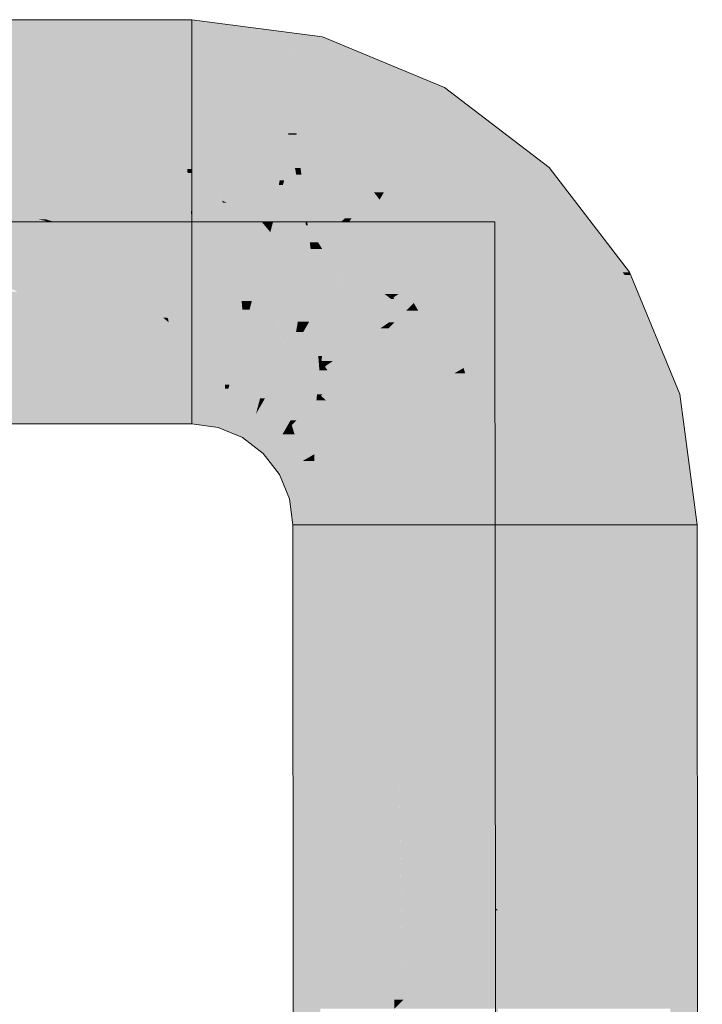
# Model space of a CAD drawing. Extents: x -223 to 557, y -138 to 606.
# Tile 124 of 256: x -19.63 to -17.67, y 129.63 to 132.45. Entities that reach past the tile are written whole.
import ezdxf

# ---------------------------------------------------------------- set-up
doc = ezdxf.new("R2010")
doc.units = 0
doc.layers.get('0').update_dxf_attribs({"lineweight": 35})
doc.layers.add('0-Shading', color=7, linetype='Continuous', lineweight=35)
doc.layers.add('H_Ruecklauf_OG', color=5, linetype='Continuous', lineweight=18, true_color=0x0000ff)

# ---------------------------------------------------------------- blocks, each defined once
blk = doc.blocks.new('Shading-A07ALDT31N', base_point=(-18.54, 59.0494))
at = {"layer": '0-Shading', "color": 174, "true_color": 0x0000a0}
for points in [[(-19.729, 132.3758), (-19.3093, 132.3758), (-19.8858, 132.4535)], [(-19.3093, 132.3758), (-19.8858, 132.4535), (-19.425, 132.4535)], [(-19.3093, 132.3758), (-19.1349, 132.3758), (-19.425, 132.4535)], [(-19.1349, 132.3758), (-19.425, 132.4535), (-19.1349, 132.4535)], [(-19.0348, 132.4403), (-19.1349, 132.4403), (-19.1349, 132.4535)], [(-18.9702, 132.3758), (-19.1349, 132.3758), (-19.0348, 132.4403)], [(-19.1349, 132.3758), (-19.0348, 132.4403), (-19.1349, 132.4403)], [(-18.7598, 132.4041), (-18.9986, 132.4041), (-19.0348, 132.4403)], [(-18.9633, 132.3689), (-18.7598, 132.4041), (-18.9986, 132.4041)], [(-18.7692, 132.3689), (-18.9633, 132.3689), (-18.7598, 132.4041)], [(-18.6188, 132.3458), (-18.7754, 132.3458), (-18.7598, 132.4041)], [(-18.9453, 132.3508), (-18.9702, 132.3758), (-19.1349, 132.3758)], [(-18.7754, 132.3458), (-18.7692, 132.3689), (-18.9633, 132.3689)], [(-18.8167, 132.3508), (-18.9453, 132.3508), (-18.9633, 132.3689)], [(-18.9068, 132.3458), (-18.8167, 132.3508), (-18.9453, 132.3508)], [(-18.7754, 132.3458), (-18.9068, 132.3458), (-18.8167, 132.3508)], [(-18.7799, 132.3291), (-18.7754, 132.3458), (-18.9068, 132.3458)], [(-18.732, 132.3291), (-18.7799, 132.3291), (-18.7754, 132.3458)], [(-18.5507, 132.2594), (-18.6188, 132.3458), (-18.7754, 132.3458)], [(-18.4102, 132.2594), (-18.5507, 132.2594), (-18.6188, 132.3458)], [(-18.5048, 132.2152), (-18.732, 132.3291), (-18.7799, 132.3291)], [(-18.4357, 132.2152), (-18.5048, 132.2152), (-18.732, 132.3291)], [(-18.4357, 132.2152), (-18.4102, 132.2594), (-18.5507, 132.2594)], [(-18.3525, 132.2152), (-18.4357, 132.2152), (-18.4102, 132.2594)], [(-18.449, 132.1921), (-18.4357, 132.2152), (-18.5048, 132.2152)], [(-18.4029, 132.1921), (-18.449, 132.1921), (-18.4357, 132.2152)], [(-18.1713, 132.0291), (-18.3525, 132.2152), (-18.4357, 132.2152)], [(-18.1099, 132.0291), (-18.1713, 132.0291), (-18.3525, 132.2152)], [(-18.2034, 132.0037), (-18.4029, 132.1921), (-18.449, 132.1921)], [(-18.1353, 132.0037), (-18.2034, 132.0037), (-18.4029, 132.1921)], [(-18.1353, 132.0037), (-18.1099, 132.0291), (-18.1713, 132.0291)], [(-18.0904, 132.0037), (-18.1353, 132.0037), (-18.1099, 132.0291)], [(-18.1648, 131.9741), (-18.1353, 132.0037), (-18.2034, 132.0037)], [(-18.1099, 131.9741), (-18.1648, 131.9741), (-18.1353, 132.0037)], [(-17.8996, 131.729), (-18.0904, 132.0037), (-18.1353, 132.0037)], [(-17.8795, 131.729), (-17.8996, 131.729), (-18.0904, 132.0037)], [(-17.9706, 131.7212), (-18.1099, 131.9741), (-18.1648, 131.9741)], [(-17.8929, 131.7212), (-17.9706, 131.7212), (-18.1099, 131.9741)], [(-17.9467, 131.6901), (-17.8929, 131.7212), (-17.9706, 131.7212)], [(-17.8777, 131.6901), (-17.9467, 131.6901), (-17.8929, 131.7212)], [(-17.8929, 131.7212), (-17.8795, 131.729), (-17.8996, 131.729)], [(-17.8762, 131.7212), (-17.8929, 131.7212), (-17.8795, 131.729)], [(-17.7863, 131.5043), (-17.8762, 131.7212), (-17.8929, 131.7212)], [(-17.8198, 131.5043), (-17.8777, 131.6901), (-17.9467, 131.6901)], [(-17.7345, 131.3794), (-17.8179, 131.3794), (-17.9467, 131.6901)], [(-17.7863, 131.5043), (-17.8198, 131.5043), (-17.8777, 131.6901)], [(-17.7345, 131.3794), (-17.7863, 131.5043), (-17.8198, 131.5043)], [(-17.8096, 131.3593), (-17.7345, 131.3794), (-17.8179, 131.3794)], [(-17.7319, 131.3593), (-17.8096, 131.3593), (-17.7345, 131.3794)], [(-29.7412, 131.2935), (-19.1349, 131.2935), (-29.8189, 131.3712)], [(-19.1349, 131.2935), (-29.8189, 131.3712), (-19.1349, 131.3712)], [(-19.0398, 131.3587), (-19.1349, 131.3587), (-19.1349, 131.3712)], [(-19.0573, 131.2935), (-19.1349, 131.2935), (-19.0398, 131.3587)], [(-19.1349, 131.2935), (-19.0398, 131.3587), (-19.1349, 131.3587)], [(-18.9511, 131.322), (-19.0496, 131.322), (-19.0398, 131.3587)], [(-17.7626, 131.0043), (-17.7319, 131.3593), (-17.8096, 131.3593)], [(-17.6849, 131.0043), (-17.7626, 131.0043), (-17.7319, 131.3593)], [(-18.9733, 131.2836), (-19.0599, 131.2836), (-18.9511, 131.322)], [(-19.0599, 131.2836), (-18.9511, 131.322), (-19.0496, 131.322)], [(-18.875, 131.2636), (-18.9848, 131.2636), (-18.9511, 131.322)], [(-19.0599, 131.2836), (-19.0573, 131.2935), (-19.1349, 131.2935)], [(-18.99, 131.2547), (-18.9733, 131.2836), (-19.0599, 131.2836)], [(-18.8839, 131.2547), (-18.99, 131.2547), (-18.875, 131.2636)], [(-18.99, 131.2547), (-18.875, 131.2636), (-18.9848, 131.2636)], [(-18.8328, 131.2086), (-18.9299, 131.2086), (-18.875, 131.2636)], [(-18.9299, 131.2086), (-18.8839, 131.2547), (-18.99, 131.2547)], [(-18.9137, 131.1875), (-18.8328, 131.2086), (-18.9299, 131.2086)], [(-18.8166, 131.1875), (-18.9137, 131.1875), (-18.8328, 131.2086)], [(-18.8838, 131.1486), (-18.8166, 131.1875), (-18.9137, 131.1875)], [(-18.8004, 131.1486), (-18.8838, 131.1486), (-18.8166, 131.1875)], [(-18.8632, 131.0988), (-18.8004, 131.1486), (-18.8838, 131.1486)], [(-18.7798, 131.0988), (-18.8632, 131.0988), (-18.8004, 131.1486)], [(-18.8549, 131.0787), (-18.7798, 131.0988), (-18.8632, 131.0988)], [(-18.7771, 131.0787), (-18.8549, 131.0787), (-18.7798, 131.0988)], [(-18.8449, 131.0037), (-18.7771, 131.0787), (-18.8549, 131.0787)], [(-18.7672, 131.0037), (-18.8449, 131.0037), (-18.7771, 131.0787)], [(-18.8449, 131.0037), (-18.7672, 131.0037), (-18.8449, 131.0037)], [(-18.8438, 128.8231), (-18.7672, 131.0037), (-18.8449, 131.0037)], [(-18.7672, 131.0037), (-18.8449, 131.0037), (-18.7672, 131.0037)], [(-18.766, 128.8231), (-18.8438, 128.8231), (-18.7672, 131.0037)], [(-17.7626, 131.0043), (-17.6849, 131.0043), (-17.7626, 131.0043)], [(-17.7615, 128.8231), (-17.6849, 131.0043), (-17.7626, 131.0043)], [(-17.6849, 131.0043), (-17.7626, 131.0043), (-17.6849, 131.0043)], [(-17.6838, 128.8231), (-17.7615, 128.8231), (-17.6849, 131.0043)]]:
    blk.add_solid(points, dxfattribs=at)
at = {"layer": '0-Shading', "color": 172, "true_color": 0x0000d9}
for points in [[(-19.7025, 132.1635), (-19.4949, 132.1635), (-20.3251, 132.3758)], [(-19.4949, 132.1635), (-20.3251, 132.3758), (-19.729, 132.3758)], [(-19.3006, 132.1635), (-19.1603, 132.1635), (-19.729, 132.3758)], [(-19.1603, 132.1635), (-19.729, 132.3758), (-19.3093, 132.3758)], [(-19.4949, 132.1635), (-19.3006, 132.1635), (-19.729, 132.3758)], [(-19.1349, 132.2586), (-19.1349, 132.3758), (-19.3093, 132.3758)], [(-19.227, 132.2586), (-19.1349, 132.2586), (-19.3093, 132.3758)], [(-18.9453, 132.3508), (-19.1349, 132.3508), (-19.1349, 132.3758)], [(-18.9096, 132.2586), (-19.1349, 132.2586), (-18.9453, 132.3508)], [(-19.1349, 132.2586), (-18.9453, 132.3508), (-19.1349, 132.3508)], [(-18.7799, 132.3291), (-18.9235, 132.3291), (-18.9453, 132.3508)], [(-18.8102, 132.2159), (-18.8931, 132.2159), (-18.9453, 132.3508)], [(-18.8102, 132.2159), (-18.7799, 132.3291), (-18.9235, 132.3291)], [(-18.5065, 132.2159), (-18.8102, 132.2159), (-18.7799, 132.3291)], [(-19.1603, 132.1635), (-19.1349, 132.1635), (-19.227, 132.2586)], [(-19.1349, 132.1635), (-19.227, 132.2586), (-19.1349, 132.2586)], [(-18.8588, 132.1272), (-18.9096, 132.2586), (-19.1349, 132.2586)], [(-18.8938, 132.1438), (-18.9853, 132.1438), (-19.1349, 132.2586)], [(-19.011, 132.1635), (-19.1349, 132.1635), (-19.1349, 132.2586)], [(-18.8588, 132.1272), (-18.8102, 132.2159), (-18.8931, 132.2159)], [(-18.834, 132.1272), (-18.8588, 132.1272), (-18.8102, 132.2159)], [(-18.7397, 132.124), (-18.8348, 132.124), (-18.8102, 132.2159)], [(-18.7919, 132.1921), (-18.5065, 132.2159), (-18.8102, 132.2159)], [(-18.449, 132.1921), (-18.7919, 132.1921), (-18.5065, 132.2159)], [(-18.6953, 132.0663), (-18.449, 132.1921), (-18.7919, 132.1921)], [(-18.5216, 132.0663), (-18.6953, 132.0663), (-18.449, 132.1921)], [(-18.2093, 132.0082), (-18.5551, 132.0082), (-18.449, 132.1921)], [(-18.9853, 132.1438), (-19.011, 132.1635), (-19.1349, 132.1635)], [(-18.8588, 132.1272), (-18.8938, 132.1438), (-18.9853, 132.1438)], [(-18.8348, 132.124), (-18.834, 132.1272), (-18.8588, 132.1272)], [(-18.6953, 132.0663), (-18.7397, 132.124), (-18.8348, 132.124)], [(-18.5551, 132.0082), (-18.5216, 132.0663), (-18.6953, 132.0663)], [(-18.5107, 131.9741), (-18.2093, 132.0082), (-18.5551, 132.0082)], [(-18.1648, 131.9741), (-18.5107, 131.9741), (-18.2093, 132.0082)], [(-18.3149, 131.824), (-18.1648, 131.9741), (-18.5107, 131.9741)], [(-18.0496, 131.824), (-18.3149, 131.824), (-18.1648, 131.9741)], [(-18.2121, 131.6901), (-18.0496, 131.824), (-18.3149, 131.824)], [(-17.9467, 131.6901), (-18.2121, 131.6901), (-18.0496, 131.824)], [(-18.1306, 131.5839), (-17.9467, 131.6901), (-18.2121, 131.6901)], [(-17.9027, 131.5839), (-18.1306, 131.5839), (-17.9467, 131.6901)], [(-19.1349, 131.3712), (-20.3158, 131.5835), (-29.8758, 131.5835)], [(-29.8189, 131.3712), (-19.1349, 131.3712), (-29.8758, 131.5835)], [(-19.3447, 131.4089), (-19.4353, 131.5835), (-20.3158, 131.5835)], [(-19.3073, 131.5091), (-19.1995, 131.5835), (-19.4353, 131.5835)], [(-19.1349, 131.4089), (-19.3447, 131.4089), (-19.4353, 131.5835)], [(-19.1349, 131.5091), (-19.3073, 131.5091), (-19.1995, 131.5835)], [(-19.1349, 131.5091), (-19.1349, 131.5835), (-19.1995, 131.5835)], [(-19.0399, 131.571), (-19.1349, 131.571), (-19.1349, 131.5835)], [(-18.0374, 131.3593), (-17.9027, 131.5839), (-18.1306, 131.5839)], [(-17.8096, 131.3593), (-18.0374, 131.3593), (-17.9027, 131.5839)], [(-19.0399, 131.5091), (-19.1349, 131.5091), (-19.0399, 131.571)], [(-19.1349, 131.5091), (-19.0399, 131.571), (-19.1349, 131.571)], [(-18.9849, 131.5638), (-19.0367, 131.5638), (-19.0399, 131.571)], [(-19.0041, 131.4919), (-19.0399, 131.4919), (-19.0399, 131.571)], [(-19.0041, 131.4919), (-18.9849, 131.5638), (-19.0367, 131.5638)], [(-18.8963, 131.5271), (-18.9947, 131.5271), (-18.9849, 131.5638)], [(-18.9058, 131.4919), (-19.0041, 131.4919), (-18.8963, 131.5271)], [(-19.0041, 131.4919), (-18.8963, 131.5271), (-18.9947, 131.5271)], [(-18.8822, 131.4414), (-18.9192, 131.4414), (-18.8963, 131.5271)], [(-18.845, 131.5059), (-18.8928, 131.5059), (-18.8963, 131.5271)], [(-19.1349, 131.4089), (-19.1349, 131.5091), (-19.3073, 131.5091)], [(-19.0398, 131.4058), (-19.0399, 131.5091), (-19.1349, 131.5091)], [(-19.0427, 131.4089), (-19.1349, 131.4089), (-19.1349, 131.5091)], [(-19.0398, 131.4058), (-19.0041, 131.4919), (-19.0399, 131.4919)], [(-19.0272, 131.4058), (-19.0398, 131.4058), (-19.0041, 131.4919)], [(-18.9535, 131.3951), (-19.03, 131.3951), (-19.0041, 131.4919)], [(-18.939, 131.3675), (-18.9058, 131.4919), (-19.0041, 131.4919)], [(-18.8822, 131.4414), (-18.845, 131.5059), (-18.8928, 131.5059)], [(-18.769, 131.4476), (-18.8787, 131.4476), (-18.845, 131.5059)], [(-18.9249, 131.3675), (-18.939, 131.3675), (-18.8822, 131.4414)], [(-18.939, 131.3675), (-18.8822, 131.4414), (-18.9192, 131.4414)], [(-18.8628, 131.3547), (-18.9323, 131.3547), (-18.8822, 131.4414)], [(-18.7725, 131.4414), (-18.8822, 131.4414), (-18.769, 131.4476)], [(-18.8822, 131.4414), (-18.769, 131.4476), (-18.8787, 131.4476)], [(-18.8515, 131.3044), (-18.7725, 131.4414), (-18.8822, 131.4414)], [(-18.7775, 131.3611), (-18.8188, 131.3611), (-18.769, 131.4476)], [(-18.7249, 131.4137), (-18.7723, 131.4137), (-18.769, 131.4476)], [(-19.1349, 131.3712), (-19.1349, 131.4089), (-19.3447, 131.4089)], [(-19.129, 131.4058), (-19.0427, 131.4089), (-19.1349, 131.4089)], [(-19.0635, 131.3712), (-19.1349, 131.3712), (-19.1349, 131.4089)], [(-19.0398, 131.4058), (-19.129, 131.4058), (-19.0427, 131.4089)], [(-19.0398, 131.3587), (-19.0398, 131.4058), (-19.129, 131.4058)], [(-19.03, 131.3951), (-19.0272, 131.4058), (-19.0398, 131.4058)], [(-19.03, 131.3951), (-19.0398, 131.3951), (-19.0398, 131.4058)], [(-18.7598, 131.3789), (-18.7758, 131.3789), (-18.7249, 131.4137)], [(-18.7758, 131.3789), (-18.7249, 131.4137), (-18.7723, 131.4137)], [(-18.6944, 131.3741), (-18.7646, 131.3741), (-18.7249, 131.4137)], [(-18.9907, 131.3587), (-19.0398, 131.3587), (-19.03, 131.3951)], [(-19.0398, 131.3587), (-19.03, 131.3951), (-19.0398, 131.3951)], [(-19.0002, 131.3675), (-18.9535, 131.3951), (-19.03, 131.3951)], [(-18.939, 131.3675), (-19.0002, 131.3675), (-18.9535, 131.3951)], [(-18.7646, 131.3741), (-18.7762, 131.3741), (-18.7758, 131.3789)], [(-18.7646, 131.3741), (-18.7598, 131.3789), (-18.7758, 131.3789)], [(-19.0398, 131.3587), (-19.0635, 131.3712), (-19.1349, 131.3712)], [(-18.9511, 131.322), (-18.9907, 131.3587), (-19.0398, 131.3587)], [(-18.9511, 131.322), (-18.939, 131.3675), (-19.0002, 131.3675)], [(-18.9117, 131.322), (-18.9511, 131.322), (-18.9323, 131.3547)], [(-18.9511, 131.322), (-18.9323, 131.3547), (-18.9424, 131.3547)], [(-18.9323, 131.3547), (-18.9424, 131.3547), (-18.939, 131.3675)], [(-18.9323, 131.3547), (-18.9249, 131.3675), (-18.939, 131.3675)], [(-18.9007, 131.3044), (-18.8628, 131.3547), (-18.9323, 131.3547)], [(-18.8515, 131.3044), (-18.9007, 131.3044), (-18.8628, 131.3547)], [(-18.8342, 131.3044), (-18.8515, 131.3044), (-18.7775, 131.3611)], [(-18.8515, 131.3044), (-18.7775, 131.3611), (-18.8188, 131.3611)], [(-18.7804, 131.2903), (-18.8483, 131.2903), (-18.7775, 131.3611)], [(-18.6562, 131.2801), (-18.7809, 131.2801), (-18.7497, 131.3611)], [(-18.7809, 131.2801), (-18.7497, 131.3611), (-18.7775, 131.3611)], [(-18.7497, 131.3611), (-18.7775, 131.3611), (-18.7646, 131.3741)], [(-18.7775, 131.3611), (-18.7646, 131.3741), (-18.7762, 131.3741)], [(-18.6719, 131.2937), (-18.6944, 131.3741), (-18.7646, 131.3741)], [(-18.6327, 131.2937), (-18.6719, 131.2937), (-18.6944, 131.3741)], [(-18.0146, 131.3043), (-17.8096, 131.3593), (-18.0374, 131.3593)], [(-17.8023, 131.3043), (-18.0146, 131.3043), (-17.8096, 131.3593)], [(-18.875, 131.2636), (-18.9117, 131.322), (-18.9511, 131.322)], [(-18.875, 131.2636), (-18.8515, 131.3044), (-18.9007, 131.3044)], [(-18.8401, 131.2636), (-18.875, 131.2636), (-18.8483, 131.2903)], [(-18.875, 131.2636), (-18.8483, 131.2903), (-18.8596, 131.2903)], [(-18.8483, 131.2903), (-18.8596, 131.2903), (-18.8515, 131.3044)], [(-18.8483, 131.2903), (-18.8342, 131.3044), (-18.8515, 131.3044)], [(-18.8224, 131.2064), (-18.7804, 131.2903), (-18.8483, 131.2903)], [(-18.7839, 131.2064), (-18.8224, 131.2064), (-18.7804, 131.2903)], [(-18.5965, 131.2064), (-18.7839, 131.2064), (-18.6327, 131.2937)], [(-18.6562, 131.2801), (-18.6327, 131.2937), (-18.6719, 131.2937)], [(-17.975, 131.0043), (-17.8023, 131.3043), (-18.0146, 131.3043)], [(-17.7626, 131.0043), (-17.975, 131.0043), (-17.8023, 131.3043)], [(-18.8166, 131.1875), (-18.8401, 131.2636), (-18.875, 131.2636)], [(-18.7839, 131.2064), (-18.6562, 131.2801), (-18.7809, 131.2801)], [(-18.8166, 131.1875), (-18.7839, 131.2064), (-18.8224, 131.2064)], [(-18.7832, 131.1875), (-18.8166, 131.1875), (-18.7839, 131.2064)], [(-18.7819, 131.1539), (-18.5965, 131.2064), (-18.7839, 131.2064)], [(-18.5748, 131.1539), (-18.7819, 131.1539), (-18.5965, 131.2064)], [(-18.7798, 131.0988), (-18.7832, 131.1875), (-18.8166, 131.1875)], [(-18.7798, 131.0988), (-18.5748, 131.1539), (-18.7819, 131.1539)], [(-18.5675, 131.0988), (-18.7798, 131.0988), (-18.5748, 131.1539)], [(-18.7672, 131.0038), (-18.5675, 131.0988), (-18.7798, 131.0988)], [(-18.5549, 131.0038), (-18.7672, 131.0038), (-18.5675, 131.0988)], [(-18.7672, 131.0037), (-18.5549, 131.0038), (-18.7672, 131.0038)], [(-18.5549, 131.0037), (-18.7672, 131.0037), (-18.5549, 131.0038)], [(-18.5543, 129.823), (-18.5549, 131.0037), (-18.7672, 131.0037)], [(-18.5543, 129.823), (-18.7666, 129.823), (-18.7672, 131.0037)], [(-17.9749, 131.0042), (-17.7626, 131.0043), (-17.975, 131.0043)], [(-17.7626, 131.0042), (-17.9749, 131.0042), (-17.7626, 131.0043)], [(-17.9742, 129.6154), (-17.7626, 131.0042), (-17.9749, 131.0042)], [(-17.7619, 129.6154), (-17.9742, 129.6154), (-17.7626, 131.0042)], [(-18.7665, 129.6154), (-18.5543, 129.823), (-18.7666, 129.823)], [(-18.5542, 129.6154), (-18.7665, 129.6154), (-18.5543, 129.823)]]:
    blk.add_solid(points, dxfattribs=at)
at = {"layer": '0-Shading', "color": 5, "true_color": 0x0000fa}
for points in [[(-20.0818, 131.8735), (-19.5436, 131.8735), (-20.8361, 132.1635)], [(-19.5755, 131.8807), (-20.4334, 132.1635), (-20.8361, 132.1635)], [(-19.5538, 131.8807), (-19.9557, 132.1635), (-20.4334, 132.1635)], [(-19.5538, 131.8807), (-19.5755, 131.8807), (-20.4334, 132.1635)], [(-19.2932, 131.9283), (-19.6215, 131.9283), (-19.9557, 132.1635)], [(-19.2932, 131.9283), (-19.7025, 132.1635), (-19.9557, 132.1635)], [(-19.2932, 131.9283), (-19.4949, 132.1635), (-19.7025, 132.1635)], [(-19.1482, 132.0253), (-19.3763, 132.0253), (-19.4949, 132.1635)], [(-19.1482, 132.0253), (-19.3006, 132.1635), (-19.4949, 132.1635)], [(-19.1482, 132.0253), (-19.1603, 132.1635), (-19.3006, 132.1635)], [(-19.1349, 132.112), (-19.1349, 132.1635), (-19.1603, 132.1635)], [(-19.1349, 132.112), (-19.1558, 132.112), (-19.1603, 132.1635)], [(-18.9853, 132.1438), (-19.1349, 132.1438), (-19.1349, 132.1635)], [(-18.9757, 132.112), (-19.1349, 132.112), (-18.9853, 132.1438)], [(-19.1349, 132.112), (-18.9853, 132.1438), (-19.1349, 132.1438)], [(-18.8588, 132.1272), (-18.974, 132.1272), (-18.9853, 132.1438)], [(-18.883, 131.9927), (-18.9399, 131.9927), (-18.9853, 132.1438)], [(-19.1482, 132.0253), (-19.1349, 132.112), (-19.1558, 132.112)], [(-19.1349, 132.0253), (-19.1482, 132.0253), (-19.1349, 132.112)], [(-18.9522, 131.8943), (-18.9757, 132.112), (-19.1349, 132.112)], [(-18.9856, 131.9341), (-19.0483, 131.9341), (-19.1349, 132.112)], [(-19.0869, 132.0133), (-19.1349, 132.0133), (-19.1349, 132.112)], [(-18.9103, 131.8943), (-18.9522, 131.8943), (-18.9757, 132.112)], [(-18.883, 131.9927), (-18.8588, 132.1272), (-18.974, 132.1272)], [(-18.8481, 132.0743), (-18.8683, 132.0743), (-18.8588, 132.1272)], [(-18.8348, 132.124), (-18.8582, 132.124), (-18.8588, 132.1272)], [(-18.8481, 132.0743), (-18.8348, 132.124), (-18.8582, 132.124)], [(-18.8287, 132.0743), (-18.8481, 132.0743), (-18.8348, 132.124)], [(-18.7256, 132.0093), (-18.8206, 132.0093), (-18.8348, 132.124)], [(-18.6953, 132.0663), (-18.7799, 132.0663), (-18.8348, 132.124)], [(-18.87, 131.9927), (-18.883, 131.9927), (-18.8481, 132.0743)], [(-18.883, 131.9927), (-18.8481, 132.0743), (-18.8683, 132.0743)], [(-18.8297, 131.9789), (-18.8737, 131.9789), (-18.8481, 132.0743)], [(-18.8391, 132.0278), (-18.8287, 132.0743), (-18.8481, 132.0743)], [(-18.8229, 132.0278), (-18.8391, 132.0278), (-18.8287, 132.0743)], [(-18.647, 131.9267), (-18.6953, 132.0663), (-18.7799, 132.0663)], [(-18.5551, 132.0082), (-18.6508, 132.0082), (-18.6953, 132.0663)], [(-18.612, 131.9577), (-18.6578, 131.9577), (-18.6953, 132.0663)], [(-19.3009, 131.9373), (-19.1482, 132.0253), (-19.3763, 132.0253)], [(-19.1769, 131.9373), (-19.3009, 131.9373), (-19.1482, 132.0253)], [(-19.1385, 131.9141), (-19.1845, 131.9141), (-19.1482, 132.0253)], [(-19.1349, 132.0133), (-19.1349, 132.0253), (-19.1482, 132.0253)], [(-19.1349, 132.0133), (-19.1471, 132.0133), (-19.1482, 132.0253)], [(-18.8206, 132.0093), (-18.8229, 132.0278), (-18.8391, 132.0278)], [(-18.8206, 132.0093), (-18.8355, 132.0093), (-18.8391, 132.0278)], [(-19.1377, 131.9047), (-19.1349, 132.0133), (-19.1471, 132.0133)], [(-19.1349, 131.9047), (-19.1377, 131.9047), (-19.1349, 132.0133)], [(-19.0458, 131.9288), (-19.0869, 132.0133), (-19.1349, 132.0133)], [(-19.0458, 131.9288), (-19.1349, 131.9288), (-19.1349, 132.0133)], [(-18.8094, 131.8743), (-18.8206, 132.0093), (-18.8355, 132.0093)], [(-18.7379, 131.9267), (-18.7256, 132.0093), (-18.8206, 132.0093)], [(-18.8039, 131.8743), (-18.8094, 131.8743), (-18.8206, 132.0093)], [(-18.6952, 131.8839), (-18.8051, 131.8839), (-18.8206, 132.0093)], [(-18.647, 131.9267), (-18.7379, 131.9267), (-18.7256, 132.0093)], [(-18.612, 131.9577), (-18.5551, 132.0082), (-18.6508, 132.0082)], [(-18.5842, 131.9577), (-18.612, 131.9577), (-18.5551, 132.0082)], [(-18.4624, 131.9371), (-18.5962, 131.9371), (-18.5551, 132.0082)], [(-18.9043, 131.8745), (-18.883, 131.9927), (-18.9399, 131.9927)], [(-18.9016, 131.8745), (-18.9043, 131.8745), (-18.8737, 131.9789)], [(-18.9043, 131.8745), (-18.8737, 131.9789), (-18.8855, 131.9789)], [(-18.8094, 131.8743), (-18.9017, 131.8743), (-18.8737, 131.9789)], [(-18.8737, 131.9789), (-18.8855, 131.9789), (-18.883, 131.9927)], [(-18.8737, 131.9789), (-18.87, 131.9927), (-18.883, 131.9927)], [(-18.8094, 131.8743), (-18.8297, 131.9789), (-18.8737, 131.9789)], [(-18.647, 131.9267), (-18.612, 131.9577), (-18.6578, 131.9577)], [(-18.5962, 131.9371), (-18.6353, 131.9371), (-18.612, 131.9577)], [(-18.5962, 131.9371), (-18.5842, 131.9577), (-18.612, 131.9577)], [(-19.5858, 131.9032), (-19.2932, 131.9283), (-19.6215, 131.9283)], [(-19.4026, 131.9032), (-19.5858, 131.9032), (-19.2932, 131.9283)], [(-19.2636, 131.8938), (-19.4433, 131.8938), (-19.2932, 131.9283)], [(-19.1845, 131.9141), (-19.1769, 131.9373), (-19.3009, 131.9373)], [(-19.2558, 131.9283), (-19.2932, 131.9283), (-19.3009, 131.9373)], [(-19.2684, 131.9141), (-19.2558, 131.9283), (-19.2932, 131.9283)], [(-19.2462, 131.8735), (-19.1978, 131.8735), (-19.2932, 131.9283)], [(-19.1845, 131.9141), (-19.2684, 131.9141), (-19.2558, 131.9283)], [(-19.1978, 131.8735), (-19.1845, 131.9141), (-19.2684, 131.9141)], [(-19.1876, 131.9047), (-19.1377, 131.9047), (-19.1845, 131.9141)], [(-19.1377, 131.9047), (-19.1385, 131.9141), (-19.1845, 131.9141)], [(-19.0338, 131.9042), (-19.1349, 131.9042), (-19.0458, 131.9288)], [(-19.1349, 131.9042), (-19.0458, 131.9288), (-19.1349, 131.9288)], [(-18.9522, 131.8943), (-18.9856, 131.9341), (-19.0483, 131.9341)], [(-19.0356, 131.9288), (-19.0458, 131.9288), (-19.0483, 131.9341)], [(-18.9522, 131.8943), (-19.0356, 131.9288), (-19.0458, 131.9288)], [(-18.9522, 131.8943), (-19.0093, 131.8943), (-19.0458, 131.9288)], [(-18.9701, 131.8572), (-19.0109, 131.8572), (-19.0458, 131.9288)], [(-18.6952, 131.8839), (-18.647, 131.9267), (-18.7379, 131.9267)], [(-18.6766, 131.8839), (-18.6952, 131.8839), (-18.647, 131.9267)], [(-18.6302, 131.8781), (-18.6806, 131.8781), (-18.647, 131.9267)], [(-18.6022, 131.9267), (-18.647, 131.9267), (-18.5962, 131.9371)], [(-18.647, 131.9267), (-18.5962, 131.9371), (-18.6353, 131.9371)], [(-18.6302, 131.8781), (-18.6022, 131.9267), (-18.647, 131.9267)], [(-18.5621, 131.8781), (-18.6302, 131.8781), (-18.5962, 131.9371)], [(-18.5308, 131.824), (-18.4624, 131.9371), (-18.5962, 131.9371)], [(-18.3149, 131.824), (-18.5308, 131.824), (-18.4624, 131.9371)], [(-19.4433, 131.8938), (-19.4026, 131.9032), (-19.5858, 131.9032)], [(-19.4433, 131.8938), (-19.5725, 131.8938), (-19.5858, 131.9032)], [(-19.5538, 131.8807), (-19.4433, 131.8938), (-19.5725, 131.8938)], [(-19.5005, 131.8807), (-19.5538, 131.8807), (-19.4433, 131.8938)], [(-19.4979, 131.8813), (-19.2528, 131.8813), (-19.4433, 131.8938)], [(-19.2528, 131.8813), (-19.2636, 131.8938), (-19.4433, 131.8938)], [(-19.1978, 131.8735), (-19.1349, 131.8735), (-19.1876, 131.9047)], [(-19.1349, 131.8735), (-19.1876, 131.9047), (-19.1377, 131.9047)], [(-19.1349, 131.9042), (-19.1349, 131.9047), (-19.1377, 131.9047)], [(-19.1349, 131.9042), (-19.1376, 131.9042), (-19.1377, 131.9047)], [(-19.1349, 131.8735), (-19.1349, 131.9042), (-19.1376, 131.9042)], [(-19.0186, 131.873), (-19.0338, 131.9042), (-19.1349, 131.9042)], [(-19.0205, 131.8735), (-19.1349, 131.8735), (-19.1349, 131.9042)], [(-18.9635, 131.851), (-18.9522, 131.8943), (-19.0093, 131.8943)], [(-18.9158, 131.851), (-18.9635, 131.851), (-18.9522, 131.8943)], [(-18.9043, 131.8745), (-18.9103, 131.8943), (-18.9522, 131.8943)], [(-18.9043, 131.8745), (-18.9355, 131.8745), (-18.9522, 131.8943)], [(-18.8025, 131.8631), (-18.6952, 131.8839), (-18.8051, 131.8839)], [(-18.7186, 131.8631), (-18.8025, 131.8631), (-18.6952, 131.8839)], [(-18.6842, 131.8729), (-18.7076, 131.8729), (-18.6952, 131.8839)], [(-18.6842, 131.8729), (-18.6766, 131.8839), (-18.6952, 131.8839)], [(-19.6362, 131.6736), (-19.5436, 131.8735), (-20.0818, 131.8735)], [(-19.3064, 131.6736), (-19.6362, 131.6736), (-19.5436, 131.8735)], [(-19.5436, 131.8735), (-19.5538, 131.8807), (-19.5755, 131.8807)], [(-19.5316, 131.8735), (-19.5005, 131.8807), (-19.5538, 131.8807)], [(-19.5436, 131.8735), (-19.5316, 131.8735), (-19.5538, 131.8807)], [(-19.217, 131.5983), (-19.5316, 131.8735), (-19.5436, 131.8735)], [(-19.5316, 131.8735), (-19.2462, 131.8735), (-19.4979, 131.8813)], [(-19.218, 131.6913), (-19.2462, 131.8735), (-19.5316, 131.8735)], [(-19.218, 131.6913), (-19.3161, 131.6913), (-19.5316, 131.8735)], [(-19.2061, 131.5983), (-19.217, 131.5983), (-19.5316, 131.8735)], [(-19.2462, 131.8735), (-19.4979, 131.8813), (-19.2528, 131.8813)], [(-19.197, 131.801), (-19.1978, 131.8735), (-19.2462, 131.8735)], [(-19.1349, 131.7095), (-19.2208, 131.7095), (-19.2462, 131.8735)], [(-19.1349, 131.801), (-19.1349, 131.8735), (-19.1978, 131.8735)], [(-19.1349, 131.801), (-19.197, 131.801), (-19.1978, 131.8735)], [(-19.1311, 131.873), (-19.0205, 131.8735), (-19.1349, 131.8735)], [(-19.0109, 131.8572), (-19.1349, 131.8572), (-19.1349, 131.8735)], [(-19.0059, 131.801), (-19.1349, 131.801), (-19.0109, 131.8572)], [(-19.1349, 131.801), (-19.0109, 131.8572), (-19.1349, 131.8572)], [(-19.0186, 131.873), (-19.1311, 131.873), (-19.0205, 131.8735)], [(-19.0109, 131.8572), (-19.0186, 131.873), (-19.1311, 131.873)], [(-18.9635, 131.851), (-19.0088, 131.851), (-19.0109, 131.8572)], [(-18.9635, 131.851), (-18.9701, 131.8572), (-19.0109, 131.8572)], [(-18.9523, 131.6854), (-18.9957, 131.6854), (-19.0109, 131.8572)], [(-18.9098, 131.8439), (-18.9043, 131.8745), (-18.9355, 131.8745)], [(-18.8506, 131.8439), (-18.9098, 131.8439), (-18.9019, 131.8735)], [(-18.9098, 131.8439), (-18.9019, 131.8735), (-18.9045, 131.8735)], [(-18.9019, 131.8735), (-18.9045, 131.8735), (-18.9043, 131.8745)], [(-18.9019, 131.8735), (-18.9016, 131.8745), (-18.9043, 131.8745)], [(-18.8092, 131.8735), (-18.9019, 131.8735), (-18.8094, 131.8743)], [(-18.9019, 131.8735), (-18.8094, 131.8743), (-18.9017, 131.8743)], [(-18.7976, 131.8133), (-18.8092, 131.8735), (-18.9019, 131.8735)], [(-18.8025, 131.8631), (-18.8039, 131.8743), (-18.8094, 131.8743)], [(-18.8025, 131.8631), (-18.8072, 131.8631), (-18.8094, 131.8743)], [(-18.7942, 131.796), (-18.8025, 131.8631), (-18.8072, 131.8631)], [(-18.7729, 131.8149), (-18.7186, 131.8631), (-18.8025, 131.8631)], [(-18.7729, 131.8149), (-18.7966, 131.8149), (-18.8025, 131.8631)], [(-18.7243, 131.8149), (-18.7729, 131.8149), (-18.6842, 131.8729)], [(-18.7729, 131.8149), (-18.6842, 131.8729), (-18.7076, 131.8729)], [(-18.6518, 131.8406), (-18.7066, 131.8406), (-18.6842, 131.8729)], [(-18.6332, 131.8729), (-18.6842, 131.8729), (-18.6302, 131.8781)], [(-18.6842, 131.8729), (-18.6302, 131.8781), (-18.6806, 131.8781)], [(-18.6518, 131.8406), (-18.6332, 131.8729), (-18.6842, 131.8729)], [(-18.6191, 131.8406), (-18.6518, 131.8406), (-18.6302, 131.8781)], [(-18.469, 131.717), (-18.5621, 131.8781), (-18.6302, 131.8781)], [(-18.5229, 131.7709), (-18.5983, 131.7709), (-18.6302, 131.8781)], [(-18.9825, 131.7739), (-18.9635, 131.851), (-19.0088, 131.851)], [(-18.9286, 131.7739), (-18.9825, 131.7739), (-18.9635, 131.851)], [(-18.9098, 131.8439), (-18.9603, 131.8439), (-18.9635, 131.851)], [(-18.9098, 131.8439), (-18.9158, 131.851), (-18.9635, 131.851)], [(-18.9286, 131.7739), (-18.9098, 131.8439), (-18.9603, 131.8439)], [(-18.7942, 131.796), (-18.9227, 131.796), (-18.9098, 131.8439)], [(-18.836, 131.8133), (-18.8506, 131.8439), (-18.9098, 131.8439)], [(-18.7976, 131.8133), (-18.836, 131.8133), (-18.8506, 131.8439)], [(-18.6881, 131.7777), (-18.7501, 131.7777), (-18.6518, 131.8406)], [(-18.7501, 131.7777), (-18.6518, 131.8406), (-18.7066, 131.8406)], [(-18.6081, 131.7836), (-18.6847, 131.7836), (-18.6518, 131.8406)], [(-18.5983, 131.7709), (-18.6191, 131.8406), (-18.6518, 131.8406)], [(-19.1349, 131.7095), (-19.1349, 131.801), (-19.197, 131.801)], [(-18.9921, 131.6459), (-19.0059, 131.801), (-19.1349, 131.801)], [(-19.0507, 131.7095), (-19.1349, 131.7095), (-19.1349, 131.801)], [(-18.7942, 131.796), (-18.7976, 131.8133), (-18.836, 131.8133)], [(-18.7942, 131.796), (-18.7729, 131.8149), (-18.7966, 131.8149)], [(-18.7613, 131.796), (-18.7942, 131.796), (-18.7729, 131.8149)], [(-18.7501, 131.7777), (-18.7243, 131.8149), (-18.7729, 131.8149)], [(-18.469, 131.717), (-18.3149, 131.824), (-18.5308, 131.824)], [(-18.4219, 131.717), (-18.469, 131.717), (-18.3149, 131.824)], [(-18.2098, 131.6871), (-18.4517, 131.6871), (-18.3149, 131.824)], [(-18.9523, 131.6854), (-18.9286, 131.7739), (-18.9825, 131.7739)], [(-18.8823, 131.6854), (-18.9523, 131.6854), (-18.9286, 131.7739)], [(-18.7981, 131.7739), (-18.9286, 131.7739), (-18.7942, 131.796)], [(-18.9286, 131.7739), (-18.7942, 131.796), (-18.9227, 131.796)], [(-18.8308, 131.5871), (-18.7981, 131.7739), (-18.9286, 131.7739)], [(-18.7821, 131.6149), (-18.8259, 131.6149), (-18.7942, 131.796)], [(-18.7501, 131.7777), (-18.793, 131.7777), (-18.7942, 131.796)], [(-18.7501, 131.7777), (-18.7613, 131.796), (-18.7942, 131.796)], [(-18.7874, 131.6943), (-18.7501, 131.7777), (-18.793, 131.7777)], [(-18.7363, 131.6943), (-18.7874, 131.6943), (-18.7501, 131.7777)], [(-18.7001, 131.757), (-18.7467, 131.757), (-18.7501, 131.7777)], [(-18.7001, 131.757), (-18.6881, 131.7777), (-18.7501, 131.7777)], [(-18.6582, 131.757), (-18.7001, 131.757), (-18.6847, 131.7836)], [(-18.672, 131.7709), (-18.6081, 131.7836), (-18.6847, 131.7836)], [(-18.5983, 131.7709), (-18.672, 131.7709), (-18.6081, 131.7836)], [(-18.5671, 131.666), (-18.5983, 131.7709), (-18.672, 131.7709)], [(-18.5569, 131.717), (-18.5229, 131.7709), (-18.5983, 131.7709)], [(-18.5263, 131.6772), (-18.5704, 131.6772), (-18.5983, 131.7709)], [(-18.469, 131.717), (-18.5569, 131.717), (-18.5229, 131.7709)], [(-18.7363, 131.6943), (-18.7001, 131.757), (-18.7467, 131.757)], [(-18.7141, 131.6943), (-18.7363, 131.6943), (-18.7001, 131.757)], [(-18.6147, 131.6445), (-18.7251, 131.6445), (-18.7001, 131.757)], [(-18.5629, 131.6518), (-18.6203, 131.6518), (-18.7001, 131.757)], [(-18.5814, 131.666), (-18.6582, 131.757), (-18.7001, 131.757)], [(-18.5671, 131.666), (-18.5814, 131.666), (-18.6582, 131.757)], [(-18.5263, 131.6772), (-18.469, 131.717), (-18.5569, 131.717)], [(-18.4517, 131.6871), (-18.512, 131.6871), (-18.469, 131.717)], [(-18.4517, 131.6871), (-18.4219, 131.717), (-18.469, 131.717)], [(-19.2032, 131.5958), (-19.218, 131.6913), (-19.3161, 131.6913)], [(-19.218, 131.6913), (-19.1349, 131.7095), (-19.2208, 131.7095)], [(-19.1349, 131.6913), (-19.218, 131.6913), (-19.1349, 131.7095)], [(-19.1349, 131.643), (-19.1349, 131.6913), (-19.218, 131.6913)], [(-19.1349, 131.643), (-19.2105, 131.643), (-19.218, 131.6913)], [(-19.0276, 131.6053), (-19.0634, 131.6053), (-19.1349, 131.7095)], [(-19.0694, 131.6459), (-19.0507, 131.7095), (-19.1349, 131.7095)], [(-19.0893, 131.643), (-19.1349, 131.643), (-19.1349, 131.7095)], [(-18.9921, 131.6459), (-19.0694, 131.6459), (-19.0507, 131.7095)], [(-18.9921, 131.6459), (-18.9523, 131.6854), (-18.9957, 131.6854)], [(-18.9629, 131.6459), (-18.9921, 131.6459), (-18.9523, 131.6854)], [(-18.9296, 131.6212), (-18.9695, 131.6212), (-18.9523, 131.6854)], [(-18.8811, 131.5663), (-18.9102, 131.5663), (-18.9523, 131.6854)], [(-18.8935, 131.5871), (-18.8823, 131.6854), (-18.9523, 131.6854)], [(-18.8308, 131.5871), (-18.8935, 131.5871), (-18.8823, 131.6854)], [(-18.7821, 131.6149), (-18.7363, 131.6943), (-18.7874, 131.6943)], [(-18.7459, 131.6149), (-18.7821, 131.6149), (-18.7363, 131.6943)], [(-18.7251, 131.6445), (-18.7424, 131.6445), (-18.7363, 131.6943)], [(-18.7251, 131.6445), (-18.7141, 131.6943), (-18.7363, 131.6943)], [(-18.4617, 131.6772), (-18.5263, 131.6772), (-18.4517, 131.6871)], [(-18.5263, 131.6772), (-18.4517, 131.6871), (-18.512, 131.6871)], [(-18.4324, 131.6406), (-18.4982, 131.6406), (-18.4517, 131.6871)], [(-18.4089, 131.5839), (-18.2098, 131.6871), (-18.4517, 131.6871)], [(-18.1306, 131.5839), (-18.4089, 131.5839), (-18.2098, 131.6871)], [(-19.5229, 131.6228), (-20.5929, 131.6228), (-19.6362, 131.6736)], [(-19.217, 131.5983), (-19.3064, 131.6736), (-19.6362, 131.6736)], [(-19.217, 131.5983), (-19.4682, 131.5983), (-19.6362, 131.6736)], [(-18.5629, 131.6518), (-18.5671, 131.666), (-18.5814, 131.666)], [(-18.5671, 131.666), (-18.5263, 131.6772), (-18.5704, 131.6772)], [(-18.5424, 131.666), (-18.5671, 131.666), (-18.5263, 131.6772)], [(-18.557, 131.6559), (-18.5424, 131.666), (-18.5671, 131.666)], [(-18.557, 131.6559), (-18.5641, 131.6559), (-18.5671, 131.666)], [(-18.51, 131.6559), (-18.557, 131.6559), (-18.5263, 131.6772)], [(-18.4982, 131.6406), (-18.4617, 131.6772), (-18.5263, 131.6772)], [(-19.2032, 131.5958), (-19.1349, 131.643), (-19.2105, 131.643)], [(-19.1349, 131.5958), (-19.2032, 131.5958), (-19.1349, 131.643)], [(-19.0634, 131.6053), (-19.0893, 131.643), (-19.1349, 131.643)], [(-19.0634, 131.6053), (-19.1349, 131.6053), (-19.1349, 131.643)], [(-18.9849, 131.5638), (-18.9921, 131.6459), (-19.0694, 131.6459)], [(-18.9695, 131.6212), (-18.9629, 131.6459), (-18.9921, 131.6459)], [(-18.9695, 131.6212), (-18.99, 131.6212), (-18.9921, 131.6459)], [(-18.763, 131.4743), (-18.7251, 131.6445), (-18.7424, 131.6445)], [(-18.6928, 131.5), (-18.7573, 131.5), (-18.7251, 131.6445)], [(-18.7118, 131.5848), (-18.6147, 131.6445), (-18.7251, 131.6445)], [(-18.5695, 131.5848), (-18.7118, 131.5848), (-18.6147, 131.6445)], [(-18.5695, 131.5848), (-18.5629, 131.6518), (-18.6203, 131.6518)], [(-18.5199, 131.6189), (-18.5661, 131.6189), (-18.5629, 131.6518)], [(-18.5629, 131.6518), (-18.557, 131.6559), (-18.5641, 131.6559)], [(-18.5529, 131.6518), (-18.5629, 131.6518), (-18.557, 131.6559)], [(-18.5199, 131.6189), (-18.5529, 131.6518), (-18.5629, 131.6518)], [(-18.5416, 131.6406), (-18.51, 131.6559), (-18.557, 131.6559)], [(-18.4982, 131.6406), (-18.5416, 131.6406), (-18.51, 131.6559)], [(-18.5199, 131.6189), (-18.4982, 131.6406), (-18.5416, 131.6406)], [(-18.4857, 131.6189), (-18.5199, 131.6189), (-18.4982, 131.6406)], [(-18.3905, 131.4541), (-18.4324, 131.6406), (-18.4982, 131.6406)], [(-18.3551, 131.4541), (-18.3905, 131.4541), (-18.4324, 131.6406)], [(-19.4545, 131.5921), (-19.5229, 131.6228), (-20.5929, 131.6228)], [(-20.3766, 131.5921), (-19.4545, 131.5921), (-20.5929, 131.6228)], [(-19.0485, 131.5835), (-19.1349, 131.5835), (-19.0634, 131.6053)], [(-19.1349, 131.5835), (-19.0634, 131.6053), (-19.1349, 131.6053)], [(-18.9849, 131.5638), (-19.0276, 131.6053), (-19.0634, 131.6053)], [(-18.9986, 131.571), (-19.0399, 131.571), (-19.0634, 131.6053)], [(-18.9849, 131.5638), (-18.9695, 131.6212), (-18.99, 131.6212)], [(-18.9102, 131.5663), (-18.9842, 131.5663), (-18.9695, 131.6212)], [(-18.9102, 131.5663), (-18.9296, 131.6212), (-18.9695, 131.6212)], [(-18.7982, 131.5871), (-18.8308, 131.5871), (-18.7821, 131.6149)], [(-18.8308, 131.5871), (-18.7821, 131.6149), (-18.8259, 131.6149)], [(-18.7776, 131.5574), (-18.8153, 131.5574), (-18.7821, 131.6149)], [(-18.7722, 131.489), (-18.7459, 131.6149), (-18.7821, 131.6149)], [(-18.7613, 131.489), (-18.7722, 131.489), (-18.7459, 131.6149)], [(-18.4806, 131.5676), (-18.5712, 131.5676), (-18.5199, 131.6189)], [(-18.554, 131.5848), (-18.5695, 131.5848), (-18.5199, 131.6189)], [(-18.5695, 131.5848), (-18.5199, 131.6189), (-18.5661, 131.6189)], [(-18.3817, 131.4388), (-18.4857, 131.6189), (-18.5199, 131.6189)], [(-20.3158, 131.5835), (-19.4353, 131.5835), (-20.3766, 131.5921)], [(-19.4353, 131.5835), (-20.3766, 131.5921), (-19.4545, 131.5921)], [(-19.4545, 131.5921), (-19.217, 131.5983), (-19.4682, 131.5983)], [(-19.2097, 131.5921), (-19.4545, 131.5921), (-19.217, 131.5983)], [(-19.4393, 131.5853), (-19.2016, 131.5853), (-19.4545, 131.5921)], [(-19.2016, 131.5853), (-19.2097, 131.5921), (-19.4545, 131.5921)], [(-19.4353, 131.5835), (-19.1995, 131.5835), (-19.4393, 131.5853)], [(-19.1995, 131.5835), (-19.4393, 131.5853), (-19.2016, 131.5853)], [(-19.2032, 131.5958), (-19.2061, 131.5983), (-19.217, 131.5983)], [(-19.2032, 131.5958), (-19.214, 131.5958), (-19.217, 131.5983)], [(-19.2016, 131.5853), (-19.2032, 131.5958), (-19.214, 131.5958)], [(-19.1349, 131.5835), (-19.1349, 131.5958), (-19.2032, 131.5958)], [(-19.1449, 131.5853), (-19.2016, 131.5853), (-19.2032, 131.5958)], [(-19.1995, 131.5835), (-19.1349, 131.5835), (-19.2016, 131.5853)], [(-19.1349, 131.5835), (-19.1449, 131.5853), (-19.2016, 131.5853)], [(-19.0399, 131.571), (-19.0485, 131.5835), (-19.1349, 131.5835)], [(-18.845, 131.5059), (-18.8308, 131.5871), (-18.8935, 131.5871)], [(-18.8153, 131.5574), (-18.836, 131.5574), (-18.8308, 131.5871)], [(-18.8153, 131.5574), (-18.7982, 131.5871), (-18.8308, 131.5871)], [(-18.6928, 131.5), (-18.5695, 131.5848), (-18.7118, 131.5848)], [(-18.5712, 131.5676), (-18.5944, 131.5676), (-18.5695, 131.5848)], [(-18.5712, 131.5676), (-18.554, 131.5848), (-18.5695, 131.5848)], [(-18.3551, 131.4541), (-18.1306, 131.5839), (-18.4089, 131.5839)], [(-18.0768, 131.4541), (-18.3551, 131.4541), (-18.1306, 131.5839)], [(-18.9849, 131.5638), (-18.9986, 131.571), (-19.0399, 131.571)], [(-18.9093, 131.5638), (-18.9849, 131.5638), (-18.9102, 131.5663)], [(-18.9849, 131.5638), (-18.9102, 131.5663), (-18.9842, 131.5663)], [(-18.8963, 131.5271), (-18.9093, 131.5638), (-18.9849, 131.5638)], [(-18.845, 131.5059), (-18.8811, 131.5663), (-18.9102, 131.5663)], [(-18.868, 131.5271), (-18.8963, 131.5271), (-18.9102, 131.5663)], [(-18.7829, 131.5059), (-18.845, 131.5059), (-18.8153, 131.5574)], [(-18.845, 131.5059), (-18.8153, 131.5574), (-18.836, 131.5574)], [(-18.7722, 131.489), (-18.7776, 131.5574), (-18.8153, 131.5574)], [(-18.6387, 131.5), (-18.6928, 131.5), (-18.5712, 131.5676)], [(-18.6928, 131.5), (-18.5712, 131.5676), (-18.5944, 131.5676)], [(-18.5758, 131.4558), (-18.6829, 131.4558), (-18.5712, 131.5676)], [(-18.3817, 131.4388), (-18.5765, 131.4388), (-18.4806, 131.5676)], [(-18.5765, 131.4388), (-18.4806, 131.5676), (-18.5712, 131.5676)], [(-18.845, 131.5059), (-18.868, 131.5271), (-18.8963, 131.5271)], [(-18.823, 131.489), (-18.7829, 131.5059), (-18.845, 131.5059)], [(-18.7722, 131.489), (-18.823, 131.489), (-18.7829, 131.5059)], [(-18.769, 131.4476), (-18.7722, 131.489), (-18.823, 131.489)], [(-18.763, 131.4743), (-18.7613, 131.489), (-18.7722, 131.489)], [(-18.763, 131.4743), (-18.7711, 131.4743), (-18.7722, 131.489)], [(-18.7301, 131.4743), (-18.763, 131.4743), (-18.6928, 131.5)], [(-18.763, 131.4743), (-18.6928, 131.5), (-18.7573, 131.5)], [(-18.6835, 131.4585), (-18.7531, 131.4585), (-18.6928, 131.5)], [(-18.6829, 131.4558), (-18.6387, 131.5), (-18.6928, 131.5)], [(-18.769, 131.4476), (-18.763, 131.4743), (-18.7711, 131.4743)], [(-18.7531, 131.4585), (-18.7666, 131.4585), (-18.763, 131.4743)], [(-18.7531, 131.4585), (-18.7301, 131.4743), (-18.763, 131.4743)], [(-18.7462, 131.4476), (-18.769, 131.4476), (-18.7531, 131.4585)], [(-18.769, 131.4476), (-18.7531, 131.4585), (-18.7666, 131.4585)], [(-18.7249, 131.4137), (-18.7462, 131.4476), (-18.769, 131.4476)], [(-18.7514, 131.4558), (-18.6835, 131.4585), (-18.7531, 131.4585)], [(-18.6829, 131.4558), (-18.7514, 131.4558), (-18.6835, 131.4585)], [(-18.7249, 131.4137), (-18.6829, 131.4558), (-18.7514, 131.4558)], [(-18.6699, 131.4137), (-18.7249, 131.4137), (-18.6829, 131.4558)], [(-18.6419, 131.3235), (-18.5758, 131.4558), (-18.6829, 131.4558)], [(-18.5812, 131.3235), (-18.6419, 131.3235), (-18.5758, 131.4558)], [(-18.3338, 131.3235), (-18.5812, 131.3235), (-18.3817, 131.4388)], [(-18.5812, 131.3235), (-18.3817, 131.4388), (-18.5765, 131.4388)], [(-18.3817, 131.4388), (-18.3551, 131.4541), (-18.3905, 131.4541)], [(-18.351, 131.4388), (-18.3817, 131.4388), (-18.3551, 131.4541)], [(-18.2947, 131.2291), (-18.351, 131.4388), (-18.3817, 131.4388)], [(-18.3149, 131.3043), (-18.0768, 131.4541), (-18.3551, 131.4541)], [(-18.0146, 131.3043), (-18.3149, 131.3043), (-18.0768, 131.4541)], [(-18.6327, 131.2937), (-18.6699, 131.4137), (-18.7249, 131.4137)], [(-18.6327, 131.2937), (-18.5812, 131.3235), (-18.6419, 131.3235)], [(-18.5801, 131.2937), (-18.6327, 131.2937), (-18.5812, 131.3235)], [(-18.5776, 131.2291), (-18.3338, 131.3235), (-18.5812, 131.3235)], [(-18.2947, 131.2291), (-18.5776, 131.2291), (-18.3338, 131.3235)], [(-18.5748, 131.1539), (-18.5801, 131.2937), (-18.6327, 131.2937)], [(-18.2947, 131.2291), (-18.0146, 131.3043), (-18.3149, 131.3043)], [(-18.0047, 131.2291), (-18.2947, 131.2291), (-18.0146, 131.3043)], [(-18.5748, 131.1539), (-18.2947, 131.2291), (-18.5776, 131.2291)], [(-18.2847, 131.1539), (-18.5748, 131.1539), (-18.2947, 131.2291)], [(-18.265, 131.0042), (-18.0047, 131.2291), (-18.2947, 131.2291)], [(-17.9749, 131.0042), (-18.265, 131.0042), (-18.0047, 131.2291)], [(-18.555, 131.004), (-18.2847, 131.1539), (-18.5748, 131.1539)], [(-18.2649, 131.004), (-18.555, 131.004), (-18.2847, 131.1539)], [(-18.5549, 131.0038), (-18.2649, 131.004), (-18.555, 131.004)], [(-18.2649, 131.0038), (-18.5549, 131.0038), (-18.2649, 131.004)], [(-18.3568, 129.9054), (-18.2649, 131.0038), (-18.5549, 131.0038)], [(-18.532, 129.823), (-18.5543, 129.823), (-18.5549, 131.0038)], [(-18.3427, 129.827), (-18.532, 129.827), (-18.5549, 131.0038)], [(-18.2643, 129.9054), (-18.3568, 129.9054), (-18.2649, 131.0038)], [(-18.2649, 131.004), (-17.9749, 131.0042), (-18.265, 131.0042)], [(-17.9749, 131.004), (-18.2649, 131.004), (-17.9749, 131.0042)], [(-18.1869, 129.828), (-17.9749, 131.004), (-18.2649, 131.004)], [(-18.192, 129.9054), (-18.2643, 129.9054), (-18.2649, 131.004)], [(-17.9743, 129.828), (-18.1869, 129.828), (-17.9749, 131.004)], [(-18.2642, 129.6154), (-18.5542, 129.6154), (-18.2643, 129.9054)], [(-18.3427, 129.827), (-18.2643, 129.9054), (-18.3568, 129.9054)], [(-18.1869, 129.828), (-18.192, 129.9054), (-18.2643, 129.9054)], [(-18.2643, 129.8982), (-18.2571, 129.8982), (-18.2643, 129.9054)], [(-18.2504, 104.2598), (-18.2502, 104.2598), (-18.2643, 129.8982)], [(-18.2502, 104.2598), (-18.2643, 129.8982), (-18.2571, 129.8982)], [(-17.9742, 129.6154), (-18.2571, 129.6154), (-18.2571, 129.8982)], [(-18.5284, 129.6412), (-18.532, 129.823), (-18.5543, 129.823)], [(-18.5284, 129.6412), (-18.5542, 129.6412), (-18.5543, 129.823)], [(-18.5284, 129.6412), (-18.3427, 129.827), (-18.532, 129.827)], [(-17.9742, 129.6154), (-17.9743, 129.828), (-18.1869, 129.828)], [(-18.5542, 129.6154), (-18.5284, 129.6412), (-18.5542, 129.6412)]]:
    blk.add_solid(points, dxfattribs=at)
blk = doc.blocks.new('Rohr - 1703-A07ALE3W1N', base_point=(-32.3212, 103.4478))
at = {"color": 0, "linetype": 'ByBlock', "lineweight": -2, "ltscale": 0.18}
for p, q in [((-32.3212, 131.8735), (-18.2654, 131.8735)), ((-18.2654, 131.8735), (-18.25, 103.4478))]:
    blk.add_line(p, q, dxfattribs=at)
blk = doc.blocks.new('Geometrie-A07ALE4U1N', base_point=(-32.9012, 3.1729))
at = {"layer": 'H_Ruecklauf_OG'}
for p, q in [((-19.1349, 132.4535), (-31.4512, 132.4535)), ((-19.1349, 132.4535), (-19.1349, 132.1138)), ((-19.1349, 132.4535), (-19.1349, 132.4338)), ((-19.1349, 132.4338), (-19.1349, 132.4535)), ((-19.1349, 132.4535), (-18.7598, 132.4041)), ((-19.1349, 132.4338), (-19.1349, 132.3758)), ((-19.1349, 132.3758), (-19.1349, 132.4338)), ((-18.7598, 132.4041), (-18.4102, 132.2594)), ((-19.1349, 132.3758), (-19.1349, 132.2836)), ((-19.1349, 132.2836), (-19.1349, 132.3758)), ((-19.1349, 132.2836), (-19.1349, 132.1635)), ((-19.1349, 132.1635), (-19.1349, 132.2836)), ((-18.4102, 132.2594), (-18.1099, 132.0291)), ((-19.1349, 132.1635), (-19.1349, 132.0236)), ((-19.1349, 132.0236), (-19.1349, 132.1635)), ((-19.1349, 132.1138), (-19.1349, 131.6333)), ((-18.1099, 132.0291), (-17.8795, 131.729)), ((-19.1349, 132.0236), (-19.1349, 131.8735)), ((-19.1349, 131.8735), (-19.1349, 132.0236)), ((-19.1349, 131.8735), (-19.1349, 131.7234)), ((-19.1349, 131.7234), (-19.1349, 131.8735)), ((-19.1349, 131.7234), (-19.1349, 131.5835)), ((-19.1349, 131.5835), (-19.1349, 131.7234)), ((-17.8795, 131.729), (-17.7345, 131.3794)), ((-19.1349, 131.6333), (-19.1349, 131.2935)), ((-19.1349, 131.5835), (-19.1349, 131.4634)), ((-19.1349, 131.4634), (-19.1349, 131.5835)), ((-19.1349, 131.4634), (-19.1349, 131.3712)), ((-19.1349, 131.3712), (-19.1349, 131.4634)), ((-17.7345, 131.3794), (-17.6849, 131.0043)), ((-19.1349, 131.3712), (-19.1349, 131.3133)), ((-19.1349, 131.3133), (-19.1349, 131.3712)), ((-31.4512, 131.2935), (-19.1349, 131.2935)), ((-19.1349, 131.3133), (-19.1349, 131.2935)), ((-19.1349, 131.2935), (-19.1349, 131.3133)), ((-19.1349, 131.2935), (-19.0599, 131.2836)), ((-19.0599, 131.2836), (-18.99, 131.2547)), ((-18.99, 131.2547), (-18.9299, 131.2086)), ((-18.9299, 131.2086), (-18.8838, 131.1486)), ((-18.8838, 131.1486), (-18.8549, 131.0787)), ((-18.8549, 131.0787), (-18.8449, 131.0037)), ((-18.5052, 131.0039), (-18.8449, 131.0037)), ((-18.8449, 131.0037), (-18.8304, 104.2595)), ((-18.8252, 131.0037), (-18.8449, 131.0037)), ((-18.8449, 131.0037), (-18.8252, 131.0037)), ((-18.7672, 131.0037), (-18.8252, 131.0037)), ((-18.8252, 131.0037), (-18.7672, 131.0037)), ((-18.6751, 131.0038), (-18.7672, 131.0037)), ((-18.7672, 131.0037), (-18.6751, 131.0038)), ((-18.5549, 131.0038), (-18.6751, 131.0038)), ((-18.6751, 131.0038), (-18.5549, 131.0038)), ((-18.4151, 131.0039), (-18.5549, 131.0038)), ((-18.5549, 131.0038), (-18.4151, 131.0039)), ((-18.0247, 131.0041), (-18.5052, 131.0039)), ((-18.2649, 131.004), (-18.4151, 131.0039)), ((-18.4151, 131.0039), (-18.2649, 131.004)), ((-18.1148, 131.0041), (-18.2649, 131.004)), ((-18.2649, 131.004), (-18.1148, 131.0041)), ((-17.9749, 131.0041), (-18.1148, 131.0041)), ((-18.1148, 131.0041), (-17.9749, 131.0041)), ((-17.6849, 131.0043), (-18.0247, 131.0041)), ((-17.8548, 131.0042), (-17.9749, 131.0041)), ((-17.9749, 131.0041), (-17.8548, 131.0042)), ((-17.7626, 131.0043), (-17.8548, 131.0042)), ((-17.8548, 131.0042), (-17.7626, 131.0043)), ((-17.7047, 131.0043), (-17.7626, 131.0043)), ((-17.7626, 131.0043), (-17.7047, 131.0043)), ((-17.6849, 131.0043), (-17.7047, 131.0043)), ((-17.7047, 131.0043), (-17.6849, 131.0043)), ((-17.6704, 104.2601), (-17.6849, 131.0043))]:
    blk.add_line(p, q, dxfattribs=at)

msp = doc.modelspace()

# ---------------------------------------------------------------- block references
at = {"linetype": 'Continuous', "ltscale": 0.35}
msp.add_blockref('Geometrie-A07ALE4U1N', (-32.9012, 3.1729), dxfattribs=at)
msp.add_blockref('Shading-A07ALDT31N', (-18.54, 59.0494))
at = {"layer": 'H_Ruecklauf_OG', "ltscale": 0.18}
msp.add_blockref('Rohr - 1703-A07ALE3W1N', (-32.3212, 103.4478), dxfattribs=at)

doc.saveas('drawing.dxf')
